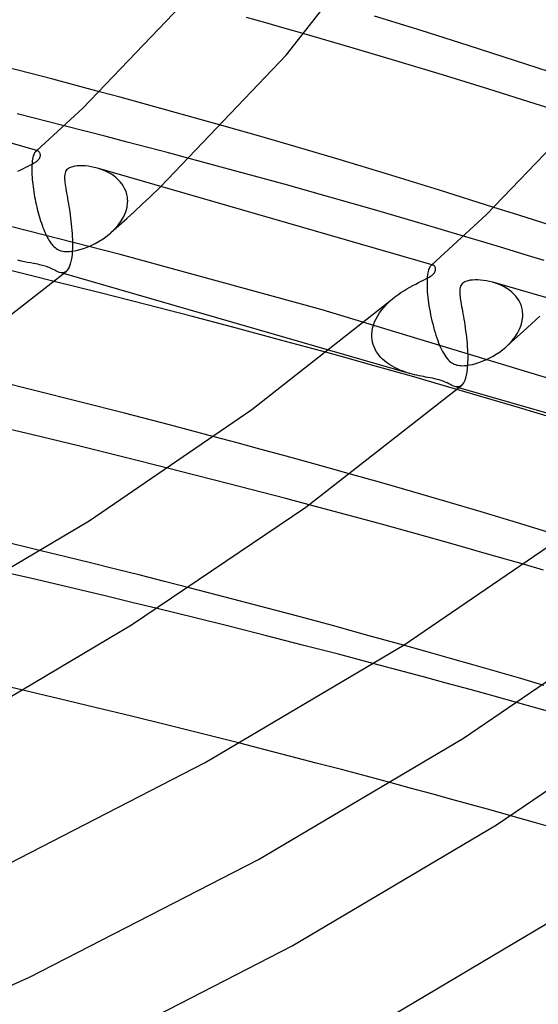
# Model space of a CAD drawing. Header units: millimetres. Extents: x -273 to 273, y -156 to 255.
# Tile 78 of 98: x 113 to 132, y 110 to 145. Entities that reach past the tile are written whole.
import ezdxf

# ---------------------------------------------------------------- set-up
doc = ezdxf.new("R2010")
doc.units = ezdxf.units.MM
doc.layers.add('HIDDEN', color=7, linetype='Continuous')
doc.layers.add('THICK', color=7, linetype='Continuous')

msp = doc.modelspace()

# ---------------------------------------------------------------- linework, layer by layer
at = {"layer": 'HIDDEN'}
for p, q in [((122.034, 145.251), (121.331, 145.449)), ((122.73, 145.053), (122.034, 145.251)), ((123.417, 144.855), (122.73, 145.053)), ((116.757, 142.565), (116.017, 142.764)), ((117.496, 142.363), (116.757, 142.565)), ((118.233, 142.161), (117.496, 142.363)), ((118.969, 141.957), (118.233, 142.161)), ((119.704, 141.752), (118.969, 141.957)), ((120.437, 141.546), (119.704, 141.752)), ((115.499, 141.337), (114.736, 141.532)), ((116.258, 141.141), (115.499, 141.337)), ((117.014, 140.944), (116.258, 141.141)), ((113.712, 140.604), (113.718, 140.61)), ((113.718, 140.61), (113.725, 140.616)), ((113.733, 140.616), (113.719, 140.609)), ((113.725, 140.616), (113.731, 140.621)), ((113.731, 140.621), (113.738, 140.627)), ((113.747, 140.621), (113.733, 140.616)), ((113.738, 140.627), (113.744, 140.633)), ((113.761, 140.624), (113.747, 140.621)), ((113.774, 140.623), (113.761, 140.624)), ((113.788, 140.62), (113.774, 140.623)), ((117.767, 140.746), (117.014, 140.944)), ((118.515, 140.548), (117.767, 140.746)), ((113.586, 140.266), (113.578, 140.194)), ((113.596, 140.33), (113.586, 140.266)), ((113.607, 140.388), (113.596, 140.33)), ((113.621, 140.439), (113.607, 140.388)), ((113.636, 140.484), (113.621, 140.439)), ((113.652, 140.522), (113.636, 140.484)), ((113.669, 140.553), (113.652, 140.522)), ((113.687, 140.579), (113.669, 140.553)), ((113.705, 140.598), (113.687, 140.579)), ((113.719, 140.609), (113.705, 140.598)), ((113.705, 140.598), (113.712, 140.604)), ((119.258, 140.35), (118.515, 140.548)), ((113.568, 140.03), (113.567, 139.939)), ((113.567, 139.939), (113.569, 139.842)), ((113.572, 140.115), (113.568, 140.03)), ((113.578, 140.194), (113.572, 140.115)), ((116.046, 139.966), (115.939, 139.999)), ((116.15, 139.927), (116.046, 139.966)), ((116.252, 139.883), (116.15, 139.927)), ((113.569, 139.842), (113.569, 139.828)), ((113.569, 139.828), (113.57, 139.814)), ((113.57, 139.814), (113.57, 139.799)), ((113.57, 139.799), (113.571, 139.785)), ((113.571, 139.785), (113.571, 139.77)), ((113.571, 139.77), (113.572, 139.756)), ((113.572, 139.756), (113.577, 139.674)), ((113.577, 139.674), (113.583, 139.589)), ((113.583, 139.589), (113.591, 139.504)), ((116.35, 139.833), (116.252, 139.883)), ((116.444, 139.779), (116.35, 139.833)), ((116.533, 139.718), (116.444, 139.779)), ((116.617, 139.653), (116.533, 139.718)), ((116.696, 139.582), (116.617, 139.653)), ((116.767, 139.505), (116.696, 139.582)), ((113.591, 139.504), (113.601, 139.416)), ((113.601, 139.416), (113.611, 139.327)), ((113.611, 139.327), (113.624, 139.237)), ((113.624, 139.237), (113.638, 139.147)), ((116.832, 139.424), (116.767, 139.505)), ((116.889, 139.337), (116.832, 139.424)), ((116.937, 139.245), (116.889, 139.337)), ((116.977, 139.15), (116.937, 139.245)), ((117.838, 138.955), (118.235, 139.336)), ((113.638, 139.147), (113.653, 139.055)), ((113.653, 139.055), (113.669, 138.964)), ((113.669, 138.964), (113.686, 138.873)), ((113.686, 138.873), (113.705, 138.783)), ((117.006, 139.05), (116.977, 139.15)), ((117.025, 138.947), (117.006, 139.05)), ((117.033, 138.842), (117.025, 138.947)), ((117.034, 138.828), (117.033, 138.842)), ((117.561, 138.696), (117.838, 138.955)), ((116.763, 136.88), (109.324, 138.764)), ((113.705, 138.783), (113.724, 138.693)), ((113.724, 138.693), (113.745, 138.604)), ((113.745, 138.604), (113.766, 138.516)), ((113.766, 138.516), (113.789, 138.429)), ((116.963, 138.416), (117.01, 138.586)), ((117.01, 138.586), (117.032, 138.757)), ((117.032, 138.757), (117.033, 138.771)), ((117.033, 138.785), (117.034, 138.799)), ((117.033, 138.771), (117.033, 138.785)), ((117.034, 138.813), (117.034, 138.828)), ((117.034, 138.799), (117.034, 138.813)), ((117.282, 138.438), (117.561, 138.696)), ((130.988, 138.358), (130.275, 138.583)), ((113.789, 138.429), (113.812, 138.343)), ((113.812, 138.343), (113.836, 138.258)), ((113.836, 138.258), (113.861, 138.175)), ((113.861, 138.175), (113.887, 138.093)), ((116.717, 137.925), (117, 138.181)), ((116.799, 138.09), (116.891, 138.25)), ((116.891, 138.25), (116.963, 138.416)), ((117, 138.181), (117.282, 138.438)), ((131.704, 138.13), (130.988, 138.358)), ((132.421, 137.901), (131.704, 138.13)), ((113.887, 138.093), (113.914, 138.012)), ((113.914, 138.012), (113.942, 137.934)), ((113.942, 137.934), (113.97, 137.857)), ((113.97, 137.857), (114, 137.782)), ((114, 137.782), (114.03, 137.709)), ((116.421, 137.66), (116.561, 137.794)), ((116.431, 137.669), (116.717, 137.925)), ((116.561, 137.794), (116.688, 137.937)), ((116.688, 137.937), (116.799, 138.09)), ((114.03, 137.709), (114.06, 137.639)), ((114.06, 137.639), (114.091, 137.573)), ((114.091, 137.573), (114.123, 137.51)), ((114.123, 137.51), (114.155, 137.45)), ((114.155, 137.45), (114.188, 137.394)), ((116.006, 137.359), (116.148, 137.45)), ((116.148, 137.45), (116.287, 137.55)), ((116.287, 137.55), (116.421, 137.66)), ((129.909, 137.327), (129.182, 137.545)), ((114.188, 137.394), (114.221, 137.342)), ((114.221, 137.342), (114.255, 137.293)), ((114.255, 137.293), (114.289, 137.249)), ((114.289, 137.249), (114.325, 137.206)), ((114.325, 137.206), (114.364, 137.166)), ((114.364, 137.166), (114.407, 137.128)), ((114.407, 137.128), (114.454, 137.092)), ((114.454, 137.092), (114.506, 137.061)), ((114.506, 137.061), (114.562, 137.034)), ((115.17, 137.02), (115.3, 137.053)), ((115.3, 137.053), (115.436, 137.095)), ((115.436, 137.095), (115.575, 137.146)), ((115.575, 137.146), (115.717, 137.207)), ((115.717, 137.207), (115.862, 137.278)), ((115.862, 137.278), (116.006, 137.359)), ((130.638, 137.106), (129.909, 137.327)), ((131.369, 136.883), (130.638, 137.106)), ((114.562, 137.034), (114.622, 137.013)), ((114.622, 137.013), (114.686, 136.997)), ((114.686, 136.997), (114.755, 136.987)), ((114.755, 136.987), (114.835, 136.983)), ((114.835, 136.983), (114.931, 136.985)), ((114.931, 136.985), (115.045, 136.998)), ((115.045, 136.998), (115.17, 137.02)), ((124.068, 134.873), (116.763, 136.88)), ((132.099, 136.658), (131.369, 136.883)), ((113.186, 136.639), (113.065, 136.668)), ((113.304, 136.613), (113.186, 136.639)), ((113.417, 136.591), (113.304, 136.613)), ((113.525, 136.571), (113.417, 136.591)), ((113.625, 136.553), (113.525, 136.571)), ((113.711, 136.537), (113.625, 136.553)), ((113.784, 136.523), (113.711, 136.537)), ((113.845, 136.51), (113.784, 136.523)), ((113.9, 136.498), (113.845, 136.51)), ((113.953, 136.484), (113.9, 136.498)), ((114.003, 136.471), (113.953, 136.484)), ((114.051, 136.456), (114.003, 136.471)), ((114.098, 136.44), (114.051, 136.456)), ((114.145, 136.423), (114.098, 136.44)), ((114.194, 136.403), (114.145, 136.423)), ((114.244, 136.38), (114.194, 136.403)), ((114.296, 136.356), (114.244, 136.38)), ((114.346, 136.331), (114.296, 136.356)), ((127.928, 136.362), (127.913, 136.319)), ((127.943, 136.399), (127.928, 136.362)), ((127.96, 136.43), (127.943, 136.399)), ((127.978, 136.455), (127.96, 136.43)), ((127.996, 136.473), (127.978, 136.455)), ((128.01, 136.484), (127.996, 136.473)), ((127.996, 136.473), (128.002, 136.479)), ((128.002, 136.479), (128.009, 136.485)), ((128.009, 136.485), (128.015, 136.49)), ((128.023, 136.492), (128.01, 136.484)), ((128.015, 136.49), (128.022, 136.496)), ((128.022, 136.496), (128.028, 136.502)), ((128.037, 136.496), (128.023, 136.492)), ((128.028, 136.502), (128.035, 136.508)), ((128.051, 136.498), (128.037, 136.496)), ((128.064, 136.498), (128.051, 136.498)), ((128.077, 136.495), (128.064, 136.498)), ((113.567, 136.107), (112.751, 136.306)), ((114.381, 135.906), (113.567, 136.107)), ((114.395, 136.306), (114.346, 136.331)), ((114.441, 136.283), (114.395, 136.306)), ((114.487, 136.262), (114.441, 136.283)), ((114.53, 136.245), (114.487, 136.262)), ((114.573, 136.23), (114.53, 136.245)), ((114.616, 136.22), (114.573, 136.23)), ((114.719, 136.188), (114.573, 136.23)), ((114.659, 136.216), (114.616, 136.22)), ((114.7, 136.217), (114.659, 136.216)), ((114.739, 136.226), (114.7, 136.217)), ((114.777, 136.243), (114.739, 136.226)), ((114.813, 136.268), (114.777, 136.243)), ((127.863, 135.997), (127.859, 135.91)), ((127.869, 136.076), (127.863, 135.997)), ((127.877, 136.147), (127.869, 136.076)), ((127.887, 136.212), (127.877, 136.147)), ((127.899, 136.269), (127.887, 136.212)), ((127.913, 136.319), (127.899, 136.269)), ((127.859, 135.91), (127.858, 135.816)), ((127.858, 135.816), (127.86, 135.716)), ((127.86, 135.716), (127.86, 135.702)), ((127.86, 135.702), (127.861, 135.688)), ((127.861, 135.688), (127.861, 135.674)), ((127.861, 135.674), (127.862, 135.659)), ((127.862, 135.659), (127.862, 135.645)), ((127.862, 135.645), (127.863, 135.63)), ((127.863, 135.63), (127.869, 135.536)), ((130.338, 135.84), (130.227, 135.875)), ((130.445, 135.8), (130.338, 135.84)), ((130.55, 135.754), (130.445, 135.8)), ((130.65, 135.703), (130.55, 135.754)), ((130.745, 135.647), (130.65, 135.703)), ((130.835, 135.585), (130.745, 135.647)), ((127.869, 135.536), (127.877, 135.437)), ((127.877, 135.437), (127.886, 135.336)), ((127.886, 135.336), (127.899, 135.232)), ((130.919, 135.518), (130.835, 135.585)), ((130.997, 135.445), (130.919, 135.518)), ((131.068, 135.368), (130.997, 135.445)), ((131.131, 135.286), (131.068, 135.368)), ((131.187, 135.2), (131.131, 135.286)), ((126.22, 134.875), (126.305, 134.977)), ((126.305, 134.977), (126.396, 135.075)), ((126.396, 135.075), (126.493, 135.17)), ((126.493, 135.17), (126.596, 135.261)), ((127.899, 135.232), (127.913, 135.126)), ((127.913, 135.126), (127.929, 135.019)), ((127.929, 135.019), (127.947, 134.91)), ((131.233, 135.109), (131.187, 135.2)), ((131.271, 135.015), (131.233, 135.109)), ((131.298, 134.918), (131.271, 135.015)), ((131.316, 134.818), (131.298, 134.918)), ((133.25, 132.088), (124.068, 134.873)), ((126.014, 134.553), (126.074, 134.663)), ((126.074, 134.663), (126.143, 134.771)), ((126.143, 134.771), (126.22, 134.875)), ((127.947, 134.91), (127.967, 134.801)), ((127.967, 134.801), (127.988, 134.692)), ((127.988, 134.692), (128.011, 134.583)), ((128.011, 134.583), (128.036, 134.475)), ((131.304, 134.477), (131.323, 134.631)), ((131.324, 134.716), (131.316, 134.818)), ((131.323, 134.631), (131.324, 134.646)), ((131.324, 134.702), (131.324, 134.716)), ((131.325, 134.688), (131.324, 134.702)), ((131.324, 134.674), (131.325, 134.688)), ((131.324, 134.66), (131.324, 134.674)), ((131.324, 134.646), (131.324, 134.66)), ((131.634, 134.367), (131.935, 134.643)), ((125.871, 134.1), (125.891, 134.213)), ((125.891, 134.213), (125.921, 134.327)), ((125.921, 134.327), (125.962, 134.44)), ((125.962, 134.44), (126.014, 134.553)), ((128.036, 134.475), (128.063, 134.368)), ((128.063, 134.368), (128.09, 134.262)), ((128.09, 134.262), (128.119, 134.158)), ((131.206, 134.175), (131.265, 134.324)), ((131.265, 134.324), (131.304, 134.477)), ((131.332, 134.091), (131.634, 134.367)), ((125.862, 133.986), (125.871, 134.1)), ((125.862, 133.972), (125.862, 133.986)), ((125.862, 133.957), (125.862, 133.972)), ((125.862, 133.942), (125.862, 133.957)), ((125.862, 133.927), (125.862, 133.942)), ((125.862, 133.913), (125.862, 133.927)), ((125.863, 133.898), (125.862, 133.913)), ((125.872, 133.804), (125.863, 133.898)), ((128.119, 134.158), (128.15, 134.057)), ((128.15, 134.057), (128.181, 133.958)), ((128.181, 133.958), (128.212, 133.863)), ((128.212, 133.863), (128.245, 133.771)), ((130.941, 133.767), (131.042, 133.896)), ((131.026, 133.816), (131.332, 134.091)), ((131.042, 133.896), (131.131, 134.032)), ((131.131, 134.032), (131.206, 134.175)), ((125.888, 133.713), (125.872, 133.804)), ((125.912, 133.624), (125.888, 133.713)), ((125.943, 133.538), (125.912, 133.624)), ((125.981, 133.454), (125.943, 133.538)), ((128.245, 133.771), (128.279, 133.683)), ((128.279, 133.683), (128.314, 133.598)), ((128.314, 133.598), (128.349, 133.517)), ((128.349, 133.517), (128.385, 133.44)), ((130.593, 133.437), (130.707, 133.532)), ((130.707, 133.532), (130.828, 133.645)), ((130.719, 133.542), (131.026, 133.816)), ((130.828, 133.645), (130.941, 133.767)), ((125.023, 133.112), (124.235, 133.33)), ((127.23, 132.577), (124.338, 133.411)), ((126.025, 133.375), (125.981, 133.454)), ((126.074, 133.299), (126.025, 133.375)), ((126.129, 133.227), (126.074, 133.299)), ((126.188, 133.159), (126.129, 133.227)), ((126.252, 133.095), (126.188, 133.159)), ((128.385, 133.44), (128.422, 133.367)), ((128.422, 133.367), (128.46, 133.299)), ((128.46, 133.299), (128.499, 133.234)), ((128.499, 133.234), (128.54, 133.174)), ((128.54, 133.174), (128.582, 133.119)), ((130.106, 133.129), (130.23, 133.196)), ((130.23, 133.196), (130.354, 133.269)), ((130.354, 133.269), (130.475, 133.35)), ((130.475, 133.35), (130.593, 133.437)), ((125.809, 132.893), (125.023, 133.112)), ((126.593, 132.673), (125.809, 132.893)), ((126.32, 133.034), (126.252, 133.095)), ((126.391, 132.976), (126.32, 133.034)), ((126.465, 132.922), (126.391, 132.976)), ((126.542, 132.872), (126.465, 132.922)), ((126.622, 132.824), (126.542, 132.872)), ((126.705, 132.78), (126.622, 132.824)), ((126.789, 132.739), (126.705, 132.78)), ((128.582, 133.119), (128.626, 133.069)), ((128.626, 133.069), (128.671, 133.025)), ((128.671, 133.025), (128.715, 132.988)), ((128.715, 132.988), (128.759, 132.957)), ((128.759, 132.957), (128.802, 132.932)), ((128.802, 132.932), (128.845, 132.912)), ((128.845, 132.912), (128.889, 132.895)), ((128.889, 132.895), (128.935, 132.882)), ((128.935, 132.882), (128.982, 132.871)), ((128.982, 132.871), (129.032, 132.864)), ((129.032, 132.864), (129.085, 132.859)), ((129.085, 132.859), (129.145, 132.858)), ((129.145, 132.858), (129.217, 132.86)), ((129.217, 132.86), (129.301, 132.868)), ((129.301, 132.868), (129.4, 132.883)), ((129.4, 132.883), (129.506, 132.906)), ((129.506, 132.906), (129.619, 132.936)), ((129.619, 132.936), (129.736, 132.973)), ((129.736, 132.973), (129.857, 133.018)), ((129.857, 133.018), (129.98, 133.07)), ((129.98, 133.07), (130.106, 133.129)), ((127.376, 132.451), (126.593, 132.673)), ((126.875, 132.701), (126.789, 132.739)), ((126.963, 132.666), (126.875, 132.701)), ((127.052, 132.633), (126.963, 132.666)), ((127.142, 132.603), (127.052, 132.633)), ((127.231, 132.576), (127.142, 132.603)), ((127.32, 132.552), (127.231, 132.576)), ((127.406, 132.53), (127.32, 132.552)), ((128.157, 132.228), (127.376, 132.451)), ((127.491, 132.51), (127.406, 132.53)), ((127.573, 132.493), (127.491, 132.51)), ((127.653, 132.476), (127.573, 132.493)), ((127.73, 132.462), (127.653, 132.476)), ((127.804, 132.448), (127.73, 132.462)), ((127.883, 132.434), (127.804, 132.448)), ((127.967, 132.419), (127.883, 132.434)), ((128.054, 132.402), (127.967, 132.419)), ((128.14, 132.384), (128.054, 132.402)), ((128.223, 132.364), (128.14, 132.384)), ((128.938, 132.003), (128.157, 132.228)), ((128.3, 132.343), (128.223, 132.364)), ((128.373, 132.32), (128.3, 132.343)), ((128.444, 132.294), (128.373, 132.32)), ((128.513, 132.265), (128.444, 132.294)), ((128.581, 132.233), (128.513, 132.265)), ((128.645, 132.201), (128.581, 132.233)), ((128.704, 132.172), (128.645, 132.201)), ((128.759, 132.145), (128.704, 132.172)), ((128.812, 132.123), (128.759, 132.145)), ((128.863, 132.105), (128.812, 132.123)), ((128.906, 132.095), (128.863, 132.105)), ((129.009, 132.063), (128.863, 132.105)), ((128.948, 132.091), (128.906, 132.095)), ((128.989, 132.092), (128.948, 132.091)), ((129.028, 132.101), (128.989, 132.092)), ((129.066, 132.117), (129.028, 132.101)), ((129.102, 132.142), (129.066, 132.117)), ((120.991, 130.067), (120.165, 130.289)), ((121.815, 129.845), (120.991, 130.067)), ((122.638, 129.621), (121.815, 129.845)), ((123.459, 129.395), (122.638, 129.621)), ((124.278, 129.168), (123.459, 129.395)), ((119.368, 128.93), (118.518, 129.146)), ((120.217, 128.713), (119.368, 128.93)), ((125.095, 128.939), (124.278, 129.168)), ((121.065, 128.494), (120.217, 128.713)), ((121.91, 128.273), (121.065, 128.494)), ((122.755, 128.051), (121.91, 128.273)), ((123.597, 127.828), (122.755, 128.051)), ((114.799, 125.949), (113.9, 126.168)), ((115.696, 125.728), (114.799, 125.949)), ((116.589, 125.506), (115.696, 125.728)), ((132.074, 125.467), (131.385, 125.668)), ((113.519, 125.171), (112.598, 125.384)), ((117.48, 125.282), (116.589, 125.506)), ((114.439, 124.955), (113.519, 125.171)), ((115.358, 124.738), (114.439, 124.955)), ((118.368, 125.057), (117.48, 125.282)), ((119.252, 124.831), (118.368, 125.057)), ((116.274, 124.52), (115.358, 124.738)), ((117.189, 124.3), (116.274, 124.52)), ((118.101, 124.078), (117.189, 124.3)), ((127.86, 122.513), (127.008, 122.752)), ((128.71, 122.272), (127.86, 122.513)), ((129.558, 122.031), (128.71, 122.272)), ((126.813, 121.852), (125.943, 122.083)), ((127.683, 121.618), (126.813, 121.852)), ((130.403, 121.787), (129.558, 122.031)), ((131.246, 121.543), (130.403, 121.787)), ((128.55, 121.383), (127.683, 121.618)), ((132.085, 121.297), (131.246, 121.543)), ((113.244, 121.126), (112.268, 121.355)), ((129.417, 121.147), (128.55, 121.383)), ((130.282, 120.908), (129.417, 121.147)), ((131.145, 120.668), (130.282, 120.908)), ((122.011, 118.969), (121.086, 119.205)), ((122.933, 118.731), (122.011, 118.969)), ((123.849, 118.492), (122.933, 118.731)), ((124.76, 118.253), (123.849, 118.492)), ((125.665, 118.013), (124.76, 118.253)), ((126.564, 117.772), (125.665, 118.013)), ((131.743, 116.345), (130.887, 116.586)), ((132.588, 116.104), (131.743, 116.345))]:
    msp.add_line(p, q, dxfattribs=at)
at = {"layer": 'THICK'}
for p, q in [((122.762, 144.079), (126.024, 148.235)), ((115.412, 142.169), (119.678, 146.626)), ((127.641, 144.971), (125.964, 145.498)), ((129.347, 144.429), (127.641, 144.971)), ((125.063, 144.376), (123.417, 144.855)), ((126.731, 143.88), (125.063, 144.376)), ((131.053, 143.88), (129.347, 144.429)), ((113.787, 140.621), (101.655, 144.123)), ((118.235, 139.336), (122.762, 144.079)), ((128.413, 143.37), (126.731, 143.88)), ((132.728, 143.334), (131.053, 143.88)), ((114.333, 143.213), (112.641, 143.655)), ((116.017, 142.764), (114.333, 143.213)), ((130.097, 142.851), (128.413, 143.37)), ((130.007, 138.321), (134.813, 143.342)), ((131.773, 142.325), (130.097, 142.851)), ((113.744, 140.633), (115.412, 142.169)), ((133.432, 141.798), (131.773, 142.325)), ((114.736, 141.532), (113.033, 141.964)), ((121.77, 141.167), (120.437, 141.546)), ((123.128, 140.774), (121.77, 141.167)), ((113.806, 140.613), (113.788, 140.62)), ((113.822, 140.601), (113.806, 140.613)), ((124.684, 140.311), (123.128, 140.774)), ((113.746, 140.251), (113.775, 140.275)), ((113.775, 140.275), (113.813, 140.312)), ((113.813, 140.312), (113.842, 140.349)), ((113.837, 140.586), (113.822, 140.601)), ((113.85, 140.568), (113.837, 140.586)), ((113.842, 140.349), (113.861, 140.383)), ((113.861, 140.548), (113.85, 140.568)), ((113.87, 140.526), (113.861, 140.548)), ((113.861, 140.383), (113.872, 140.416)), ((113.876, 140.502), (113.87, 140.526)), ((113.872, 140.416), (113.878, 140.447)), ((113.879, 140.476), (113.876, 140.502)), ((113.878, 140.447), (113.879, 140.476)), ((120.989, 139.883), (119.258, 140.35)), ((126.425, 139.782), (124.684, 140.311)), ((113.067, 139.887), (113.168, 139.94)), ((113.168, 139.94), (113.265, 139.989)), ((113.265, 139.989), (113.356, 140.034)), ((113.356, 140.034), (113.44, 140.076)), ((113.44, 140.076), (113.516, 140.114)), ((113.516, 140.114), (113.58, 140.148)), ((113.58, 140.148), (113.633, 140.178)), ((113.633, 140.178), (113.677, 140.204)), ((113.677, 140.204), (113.714, 140.228)), ((113.714, 140.228), (113.746, 140.251)), ((114.803, 139.901), (114.783, 139.863)), ((114.827, 139.934), (114.803, 139.901)), ((114.856, 139.962), (114.827, 139.934)), ((114.892, 139.989), (114.856, 139.962)), ((114.935, 140.013), (114.892, 139.989)), ((114.986, 140.034), (114.935, 140.013)), ((115.048, 140.053), (114.986, 140.034)), ((115.121, 140.068), (115.048, 140.053)), ((115.205, 140.079), (115.121, 140.068)), ((115.295, 140.084), (115.205, 140.079)), ((115.393, 140.085), (115.295, 140.084)), ((115.495, 140.079), (115.393, 140.085)), ((115.602, 140.068), (115.495, 140.079)), ((115.713, 140.052), (115.602, 140.068)), ((115.825, 140.029), (115.713, 140.052)), ((115.939, 139.999), (115.825, 140.029)), ((128.076, 136.496), (115.945, 139.998)), ((114.752, 139.715), (114.75, 139.658)), ((114.75, 139.658), (114.752, 139.599)), ((114.757, 139.769), (114.752, 139.715)), ((114.752, 139.599), (114.757, 139.539)), ((114.768, 139.82), (114.757, 139.769)), ((114.783, 139.863), (114.768, 139.82)), ((122.687, 139.417), (120.989, 139.883)), ((128.305, 139.201), (126.425, 139.782)), ((114.757, 139.539), (114.764, 139.475)), ((114.764, 139.475), (114.773, 139.408)), ((114.773, 139.408), (114.784, 139.335)), ((114.784, 139.335), (114.797, 139.259)), ((114.797, 139.259), (114.811, 139.178)), ((124.347, 138.952), (122.687, 139.417)), ((130.275, 138.583), (128.305, 139.201)), ((114.811, 139.178), (114.826, 139.093)), ((114.826, 139.093), (114.842, 139.004)), ((114.842, 139.004), (114.859, 138.911)), ((114.859, 138.911), (114.875, 138.814)), ((125.964, 138.491), (124.347, 138.952)), ((114.875, 138.814), (114.892, 138.714)), ((114.892, 138.714), (114.909, 138.613)), ((114.909, 138.613), (114.925, 138.509)), ((114.925, 138.509), (114.941, 138.404)), ((127.562, 138.026), (125.964, 138.491)), ((114.941, 138.404), (114.956, 138.298)), ((114.956, 138.298), (114.971, 138.19)), ((114.971, 138.19), (114.984, 138.08)), ((128.035, 136.508), (130.007, 138.321)), ((114.984, 138.08), (114.996, 137.97)), ((114.996, 137.97), (115.007, 137.86)), ((115.007, 137.86), (115.016, 137.749)), ((129.182, 137.545), (127.562, 138.026)), ((115.016, 137.749), (115.024, 137.639)), ((115.024, 137.639), (115.03, 137.53)), ((115.03, 137.53), (115.035, 137.422)), ((115.035, 137.422), (115.037, 137.315)), ((115.034, 137.053), (115.033, 137.039)), ((115.035, 137.082), (115.034, 137.068)), ((115.034, 137.068), (115.034, 137.053)), ((115.036, 137.112), (115.035, 137.097)), ((115.035, 137.097), (115.035, 137.082)), ((115.038, 137.212), (115.036, 137.112)), ((115.037, 137.315), (115.038, 137.212)), ((115.01, 136.776), (114.993, 136.668)), ((115.023, 136.895), (115.01, 136.776)), ((115.032, 137.025), (115.023, 136.895)), ((115.033, 137.039), (115.032, 137.025)), ((114.886, 136.355), (114.852, 136.307)), ((114.918, 136.416), (114.886, 136.355)), ((114.946, 136.488), (114.918, 136.416)), ((114.971, 136.572), (114.946, 136.488)), ((114.993, 136.668), (114.971, 136.572)), ((128.094, 136.488), (128.077, 136.495)), ((128.11, 136.478), (128.094, 136.488)), ((128.124, 136.464), (128.11, 136.478)), ((128.137, 136.447), (128.124, 136.464)), ((128.148, 136.429), (128.137, 136.447)), ((128.157, 136.408), (128.148, 136.429)), ((128.163, 136.386), (128.157, 136.408)), ((128.167, 136.362), (128.163, 136.386)), ((128.168, 136.335), (128.167, 136.362)), ((109.839, 132.385), (114.814, 136.269)), ((124.338, 133.411), (114.719, 136.188)), ((114.852, 136.307), (114.814, 136.269)), ((127.732, 135.952), (127.813, 135.993)), ((127.813, 135.993), (127.882, 136.03)), ((127.882, 136.03), (127.94, 136.063)), ((127.94, 136.063), (127.988, 136.093)), ((127.988, 136.093), (128.028, 136.121)), ((128.028, 136.121), (128.064, 136.15)), ((128.064, 136.15), (128.098, 136.183)), ((128.098, 136.183), (128.125, 136.215)), ((128.125, 136.215), (128.145, 136.247)), ((128.145, 136.247), (128.158, 136.277)), ((128.158, 136.277), (128.165, 136.307)), ((128.165, 136.307), (128.168, 136.335)), ((116.038, 135.491), (114.381, 135.906)), ((127.021, 135.569), (127.132, 135.636)), ((127.132, 135.636), (127.241, 135.699)), ((127.241, 135.699), (127.348, 135.757)), ((127.348, 135.757), (127.451, 135.811)), ((127.451, 135.811), (127.551, 135.862)), ((127.551, 135.862), (127.645, 135.908)), ((127.645, 135.908), (127.732, 135.952)), ((129.046, 135.641), (129.041, 135.591)), ((129.055, 135.687), (129.046, 135.641)), ((129.069, 135.73), (129.055, 135.687)), ((129.088, 135.769), (129.069, 135.73)), ((129.114, 135.805), (129.088, 135.769)), ((129.146, 135.837), (129.114, 135.805)), ((129.184, 135.866), (129.146, 135.837)), ((129.228, 135.89), (129.184, 135.866)), ((129.282, 135.912), (129.228, 135.89)), ((129.345, 135.93), (129.282, 135.912)), ((129.421, 135.945), (129.345, 135.93)), ((129.504, 135.955), (129.421, 135.945)), ((129.595, 135.96), (129.504, 135.955)), ((129.692, 135.959), (129.595, 135.96)), ((129.793, 135.954), (129.692, 135.959)), ((129.899, 135.942), (129.793, 135.954)), ((130.007, 135.926), (129.899, 135.942)), ((130.117, 135.903), (130.007, 135.926)), ((130.227, 135.875), (130.117, 135.903)), ((140.634, 132.87), (130.235, 135.872)), ((117.69, 135.071), (116.038, 135.491)), ((126.596, 135.261), (126.697, 135.343)), ((126.697, 135.343), (126.802, 135.422)), ((126.802, 135.422), (126.911, 135.498)), ((126.911, 135.498), (127.021, 135.569)), ((129.041, 135.591), (129.04, 135.538)), ((129.04, 135.538), (129.041, 135.483)), ((129.041, 135.483), (129.046, 135.425)), ((129.046, 135.425), (129.052, 135.365)), ((129.052, 135.365), (129.061, 135.301)), ((129.061, 135.301), (129.071, 135.233)), ((119.335, 134.645), (117.69, 135.071)), ((121.528, 131.27), (126.596, 135.26)), ((129.071, 135.233), (129.082, 135.16)), ((129.082, 135.16), (129.095, 135.084)), ((129.095, 135.084), (129.11, 135.003)), ((129.11, 135.003), (129.125, 134.918)), ((129.125, 134.918), (129.141, 134.829)), ((120.975, 134.212), (119.335, 134.645)), ((129.141, 134.829), (129.157, 134.736)), ((129.157, 134.736), (129.174, 134.639)), ((129.174, 134.639), (129.191, 134.538)), ((122.608, 133.774), (120.975, 134.212)), ((129.191, 134.538), (129.208, 134.435)), ((129.208, 134.435), (129.224, 134.329)), ((129.224, 134.329), (129.24, 134.221)), ((129.24, 134.221), (129.255, 134.112)), ((129.255, 134.112), (129.269, 134.001)), ((129.269, 134.001), (129.282, 133.888)), ((129.282, 133.888), (129.294, 133.774)), ((124.235, 133.33), (122.608, 133.774)), ((129.294, 133.774), (129.304, 133.659)), ((129.304, 133.659), (129.313, 133.545)), ((129.313, 133.545), (129.32, 133.43)), ((129.32, 133.43), (129.325, 133.317)), ((129.325, 133.317), (129.328, 133.204)), ((129.328, 133.204), (129.328, 133.093)), ((129.323, 132.899), (129.313, 132.758)), ((129.324, 132.914), (129.323, 132.899)), ((129.325, 132.928), (129.324, 132.914)), ((129.326, 132.957), (129.325, 132.943)), ((129.325, 132.943), (129.325, 132.928)), ((129.327, 132.986), (129.326, 132.972)), ((129.326, 132.972), (129.326, 132.957)), ((129.328, 133.093), (129.327, 132.986)), ((129.277, 132.51), (129.251, 132.407)), ((129.297, 132.627), (129.277, 132.51)), ((129.313, 132.758), (129.297, 132.627)), ((113.661, 131.963), (112.018, 132.368)), ((123.478, 127.742), (129.105, 132.144)), ((129.146, 132.186), (129.102, 132.142)), ((129.185, 132.245), (129.146, 132.186)), ((129.22, 132.318), (129.185, 132.245)), ((129.251, 132.407), (129.22, 132.318)), ((115.296, 131.553), (113.661, 131.963)), ((130.012, 131.688), (128.938, 132.003)), ((136.904, 129.784), (129.009, 132.063)), ((116.925, 131.138), (115.296, 131.553)), ((131.198, 131.335), (130.012, 131.688)), ((115.639, 127.252), (121.528, 131.27)), ((118.548, 130.716), (116.925, 131.138)), ((132.478, 130.947), (131.198, 131.335)), ((113.609, 130.354), (111.953, 130.747)), ((120.165, 130.289), (118.548, 130.716)), ((115.255, 129.956), (113.609, 130.354)), ((116.89, 129.553), (115.255, 129.956)), ((118.518, 129.146), (116.89, 129.553)), ((126.222, 128.621), (125.095, 128.939)), ((127.346, 128.299), (126.222, 128.621)), ((128.507, 127.962), (127.346, 128.299)), ((124.905, 127.477), (123.597, 127.828)), ((129.815, 127.574), (128.507, 127.962)), ((117.17, 123.488), (123.478, 127.742)), ((126.209, 127.123), (124.905, 127.477)), ((131.252, 127.139), (129.815, 127.574)), ((109.091, 123.375), (115.639, 127.252)), ((127.509, 126.764), (126.209, 127.123)), ((127.035, 122.769), (133.551, 127.217)), ((132.793, 126.666), (131.252, 127.139)), ((128.805, 126.402), (127.509, 126.764)), ((113.9, 126.168), (112.26, 126.563)), ((130.097, 126.037), (128.805, 126.402)), ((131.385, 125.668), (130.097, 126.037)), ((120.555, 124.493), (119.252, 124.831)), ((121.85, 124.153), (120.555, 124.493)), ((119.423, 123.753), (118.101, 124.078)), ((123.144, 123.809), (121.85, 124.153)), ((129.18, 119.393), (136.009, 124.059)), ((120.74, 123.425), (119.423, 123.753)), ((124.435, 123.46), (123.144, 123.809)), ((111.978, 120.405), (117.17, 123.488)), ((122.051, 123.093), (120.74, 123.425)), ((125.723, 123.108), (124.435, 123.46)), ((123.355, 122.759), (122.051, 123.093)), ((127.008, 122.752), (125.723, 123.108)), ((119.837, 118.508), (127.035, 122.769)), ((124.652, 122.423), (123.355, 122.759)), ((125.943, 122.083), (124.652, 122.423)), ((114.552, 120.817), (113.244, 121.126)), ((115.862, 120.502), (114.552, 120.817)), ((130.375, 116.259), (137.006, 120.782)), ((117.172, 120.184), (115.862, 120.502)), ((131.829, 120.477), (131.145, 120.668)), ((132.512, 120.284), (131.829, 120.477)), ((118.481, 119.861), (117.172, 120.184)), ((119.786, 119.534), (118.481, 119.861)), ((121.086, 119.205), (119.786, 119.534)), ((121.77, 115.006), (129.18, 119.393)), ((111.755, 114.358), (119.837, 118.508)), ((127.299, 117.574), (126.564, 117.772)), ((128.028, 117.376), (127.299, 117.574)), ((128.752, 117.178), (128.028, 117.376)), ((129.47, 116.98), (128.752, 117.178)), ((130.182, 116.783), (129.47, 116.98)), ((130.887, 116.586), (130.182, 116.783)), ((122.987, 111.885), (130.375, 116.259)), ((113.48, 110.748), (121.77, 115.006)), ((124.92, 108.383), (132.521, 112.883)), ((114.692, 107.625), (122.987, 111.885)), ((104.345, 106.696), (113.48, 110.748))]:
    msp.add_line(p, q, dxfattribs=at)

doc.saveas('drawing.dxf')
